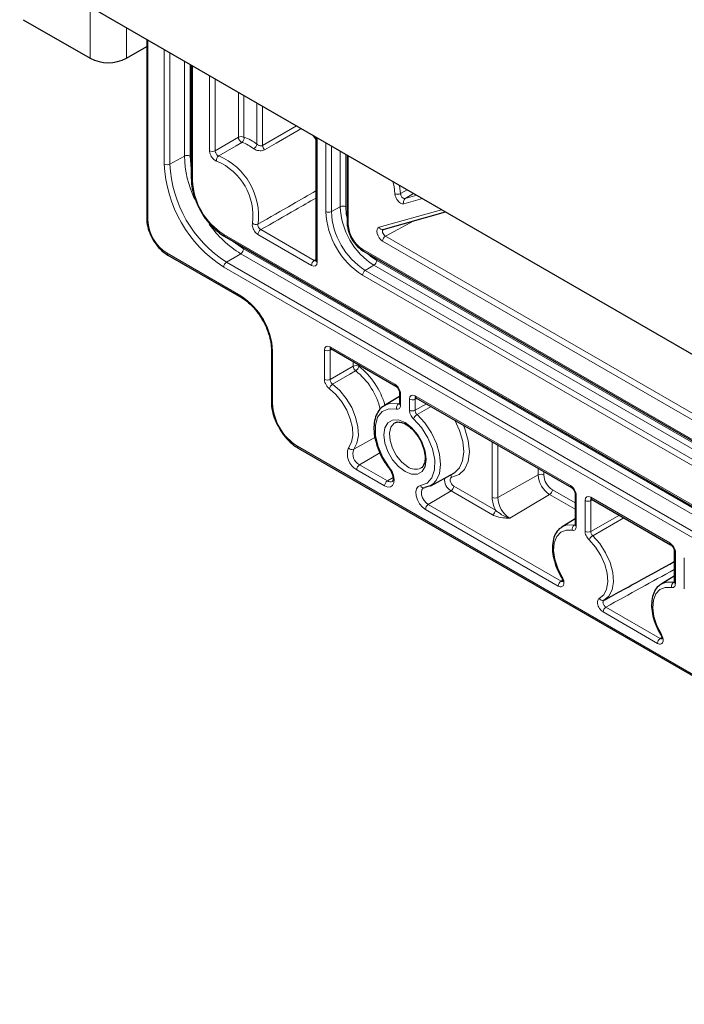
# Paper-space layout 'Blatt2' of a CAD drawing. Header units: millimetres. Extents: x 5 to 418, y 2 to 292.
# Tile 49 of 59: x 245 to 278, y 106 to 155. Entities that reach past the tile are written whole.
import ezdxf

# ---------------------------------------------------------------- set-up
doc = ezdxf.new("R2010")
doc.units = ezdxf.units.MM

psp = doc.layouts.new('Blatt2')

# ---------------------------------------------------------------- linework, layer by layer
at = {"color": 7, "linetype": 'Continuous', "lineweight": 25}
for p, q in [((296.896, 127.626), (245.135, 157.507)), ((245.314, 154.832), (248.652, 152.905)), ((251.475, 153.847), (251.475, 144.911)), ((250.462, 152.905), (251.475, 153.49)), ((253.701, 152.562), (253.701, 146.892)), ((259.924, 148.97), (259.924, 142.813)), ((261.479, 148.072), (261.479, 144.688)), ((263.277, 144.359), (266.387, 145.239)), ((255.359, 144.02), (310.796, 112.017)), ((252.531, 143.083), (256.208, 140.96)), ((262.289, 143.286), (303.867, 119.283)), ((257.698, 138.379), (257.698, 135.766)), ((260.671, 138.415), (263.906, 136.547)), ((264.089, 136.231), (264.089, 135.677)), ((264.089, 136.031), (263.337, 135.575)), ((264.914, 135.965), (272.674, 131.485)), ((264.916, 135.964), (264.914, 135.965)), ((263.337, 135.575), (263.378, 135.598)), ((259.036, 133.448), (307.119, 105.69)), ((265.65, 131.57), (266.8, 132.201)), ((272.857, 131.169), (272.857, 129.628)), ((273.682, 130.904), (277.624, 128.628)), ((273.685, 130.902), (273.682, 130.904)), ((272.857, 129.919), (272.207, 129.524)), ((272.185, 129.511), (272.207, 129.524)), ((277.807, 128.311), (277.807, 126.77)), ((277.807, 127.061), (277.156, 126.667)), ((277.135, 126.653), (277.156, 126.667)), ((274.319, 125.865), (275.028, 126.255))]:
    psp.add_line(p, q, dxfattribs=at)
at = {"color": 7, "linetype": 'Continuous', "lineweight": 18}
for p, q in [((248.652, 155.477), (248.652, 152.905)), ((250.462, 154.432), (250.462, 152.905)), ((251.534, 153.813), (251.534, 144.829)), ((252.35, 147.624), (252.35, 153.342)), ((252.631, 153.18), (252.631, 147.622)), ((253.355, 148.026), (253.355, 152.762)), ((253.636, 152.6), (253.636, 148.025)), ((253.76, 152.528), (253.76, 146.81)), ((254.613, 148.293), (254.613, 152.036)), ((254.893, 151.874), (254.893, 148.292)), ((256.05, 148.965), (256.05, 151.206)), ((256.33, 151.045), (256.33, 148.964)), ((256.978, 148.623), (256.978, 150.671)), ((257.258, 150.509), (257.258, 148.555)), ((257.258, 148.555), (258.958, 149.527)), ((254.893, 148.292), (256.05, 148.965)), ((259.982, 148.936), (259.982, 142.731)), ((260.411, 145.257), (260.411, 148.688)), ((260.692, 148.527), (260.692, 145.255)), ((253.355, 148.026), (252.631, 147.622)), ((261.128, 145.499), (261.128, 148.274)), ((261.409, 148.113), (261.409, 145.497)), ((261.538, 148.038), (261.538, 144.606)), ((264.145, 146.152), (264.47, 146.345)), ((264.798, 146.156), (264.371, 145.901)), ((264.371, 145.901), (264.954, 146.066)), ((261.128, 145.499), (260.692, 145.255)), ((265.239, 145.902), (264.316, 145.641)), ((254.388, 144.914), (254.188, 145.237)), ((263.081, 144.47), (266.194, 145.35)), ((264.809, 144.793), (263.389, 144.028)), ((255.318, 144.112), (310.755, 112.108)), ((259.699, 142.568), (257.028, 144.11)), ((257.167, 144.353), (259.838, 142.811)), ((263.389, 144.028), (281.607, 133.511)), ((281.468, 133.267), (263.25, 143.784)), ((252.489, 143.174), (256.166, 141.052)), ((256.169, 143.153), (255.457, 142.728)), ((311.606, 111.15), (256.169, 143.153)), ((256.308, 143.397), (311.745, 111.393)), ((262.247, 143.377), (303.825, 119.375)), ((255.457, 142.728), (310.894, 110.725)), ((259.838, 142.811), (259.924, 142.864)), ((262.816, 142.577), (262.386, 142.32)), ((304.393, 118.574), (262.816, 142.577)), ((262.954, 142.82), (304.532, 118.818)), ((310.755, 110.481), (255.318, 142.484)), ((303.825, 118.074), (262.247, 142.077)), ((262.386, 142.32), (303.964, 118.318)), ((257.756, 138.297), (257.756, 135.684)), ((260.347, 136.876), (260.347, 138.343)), ((260.716, 138.389), (260.628, 138.341)), ((260.628, 138.341), (260.628, 136.875)), ((260.63, 138.506), (263.865, 136.639)), ((261.784, 137.539), (261.784, 137.772)), ((262.064, 137.611), (262.064, 137.538)), ((260.628, 136.875), (261.784, 137.539)), ((264.148, 136.149), (264.148, 135.595)), ((264.044, 135.659), (264.089, 135.687)), ((264.59, 135.34), (264.59, 135.894)), ((264.958, 135.94), (264.87, 135.892)), ((264.87, 135.892), (264.87, 135.339)), ((264.87, 135.339), (265.437, 135.663)), ((264.873, 136.057), (272.633, 131.577)), ((265.674, 135.527), (264.971, 135.124)), ((262.866, 133.977), (261.807, 133.394)), ((268.716, 130.991), (268.716, 133.771)), ((258.995, 133.54), (307.078, 105.782)), ((263.112, 133.221), (262.097, 132.614)), ((268.996, 133.609), (268.996, 130.989)), ((263.349, 131.568), (261.958, 132.371)), ((262.097, 132.614), (263.488, 131.812)), ((271.016, 132.115), (271.016, 132.443)), ((271.296, 132.281), (271.296, 132.114)), ((263.772, 131.981), (263.488, 131.812)), ((271.016, 132.115), (268.996, 130.989)), ((266.664, 131.313), (265.527, 130.634)), ((268.741, 130.114), (266.664, 131.313)), ((266.803, 131.557), (268.88, 130.357)), ((271.723, 131.374), (272.857, 130.719)), ((271.584, 131.131), (269.599, 129.945)), ((272.857, 130.396), (271.584, 131.131)), ((272.916, 131.087), (272.916, 129.546)), ((273.358, 129.291), (273.358, 130.832)), ((273.727, 130.878), (273.638, 130.83)), ((273.638, 130.83), (273.638, 129.289)), ((273.641, 130.995), (277.583, 128.72)), ((272.019, 126.563), (265.388, 130.391)), ((265.527, 130.634), (272.157, 126.807)), ((273.638, 129.289), (275.065, 130.105)), ((275.296, 129.972), (273.736, 129.078)), ((272.815, 129.609), (272.857, 129.635)), ((277.865, 128.23), (277.865, 126.689)), ((278.308, 126.433), (278.308, 127.974)), ((272.157, 126.807), (272.236, 126.858)), ((277.765, 126.752), (277.807, 126.777)), ((274.394, 125.516), (277.107, 123.949)), ((276.968, 123.706), (274.255, 125.272)), ((277.107, 123.949), (277.186, 124.001))]:
    psp.add_line(p, q, dxfattribs=at)
at = {"color": 7, "linetype": 'Continuous', "lineweight": 18, "flags": 128}
for points in [[(259.191, 149.393), (259.088, 149.333), (257.938, 148.674), (257.358, 148.341)], [(259.924, 148.834), (259.91, 148.855), (259.762, 149.063)], [(256.223, 148.706), (255.936, 148.538), (255.069, 148.032)], [(253.636, 148.025), (253.687, 147.393), (253.701, 147.308)], [(263.865, 146.143), (263.818, 146.505), (263.755, 146.758)], [(264.09, 146.564), (264.094, 146.548), (264.145, 146.152)], [(261.409, 145.497), (261.438, 145.132), (261.479, 144.924)], [(255.719, 143.813), (255.786, 143.757), (256.308, 143.397)], [(262.493, 143.168), (262.653, 143.028), (262.954, 142.82)], [(261.904, 137.308), (261.617, 137.142), (260.75, 136.643)], [(260.75, 136.643), (261.11, 136.323), (261.436, 135.924), (261.706, 135.471), (261.904, 134.991), (262.017, 134.515), (262.038, 134.073), (261.967, 133.691), (261.807, 133.394)], [(261.549, 133.471), (261.694, 133.74), (261.758, 134.085), (261.739, 134.486), (261.636, 134.917), (261.457, 135.351), (261.213, 135.761), (260.918, 136.123), (260.592, 136.412)], [(263.378, 135.598), (263.66, 135.685), (264.044, 135.659)], [(263.945, 135.399), (263.554, 135.417), (263.231, 135.275), (263.002, 134.986), (262.887, 134.574), (262.894, 134.073), (263.024, 133.524), (263.266, 132.973), (263.599, 132.466)], [(264.369, 132.275), (264.041, 132.525), (263.745, 132.869), (263.511, 133.276), (263.36, 133.704), (263.308, 134.113), (263.36, 134.461), (263.511, 134.716), (263.745, 134.851), (264.041, 134.854), (264.369, 134.725), (264.696, 134.476), (264.992, 134.131), (265.227, 133.725), (265.377, 133.296), (265.429, 132.888), (265.377, 132.539), (265.227, 132.285), (264.992, 132.149), (264.696, 132.146), (264.369, 132.275)], [(263.855, 134.705), (263.834, 134.691), (263.668, 134.494), (263.594, 134.198), (263.619, 133.836), (263.741, 133.446), (263.946, 133.07), (264.212, 132.75), (264.51, 132.52)], [(265.138, 131.577), (265.471, 131.7), (265.713, 131.972), (265.843, 132.37), (265.851, 132.863), (265.735, 133.408), (265.506, 133.961), (265.183, 134.476), (264.792, 134.91)], [(264.971, 135.124), (265.355, 134.707), (265.683, 134.216), (265.933, 133.683), (266.09, 133.144), (266.143, 132.633), (266.089, 132.185), (265.93, 131.828), (265.738, 131.626)], [(266.858, 132.236), (267.082, 132.461), (267.243, 132.819), (267.299, 133.271), (267.247, 133.785), (267.091, 134.329), (266.851, 134.847)], [(267.28, 134.6), (267.354, 134.417), (267.523, 133.827), (267.579, 133.268), (267.518, 132.779), (267.344, 132.389), (267.068, 132.125), (266.708, 132.004)], [(263.599, 132.466), (263.719, 132.279), (263.8, 132.077), (263.834, 131.88), (263.817, 131.709), (263.751, 131.582), (263.643, 131.513), (263.504, 131.508), (263.349, 131.568)], [(263.583, 132.424), (263.582, 132.425), (263.582, 132.435), (263.588, 132.448), (263.599, 132.466)], [(266.708, 132.004), (266.663, 131.986), (266.632, 131.945), (266.62, 131.885), (266.626, 131.814), (266.651, 131.737), (266.692, 131.664), (266.744, 131.601), (266.803, 131.557)], [(265.388, 130.391), (265.233, 130.51), (265.094, 130.675), (264.986, 130.869), (264.92, 131.072), (264.903, 131.263), (264.937, 131.42), (265.018, 131.529), (265.138, 131.577)], [(265.287, 131.456), (265.265, 131.441), (265.207, 131.364), (265.183, 131.252), (265.195, 131.117), (265.242, 130.974), (265.319, 130.836), (265.417, 130.719), (265.527, 130.634)], [(272.72, 129.348), (272.404, 129.358), (272.137, 129.251), (271.937, 129.035), (271.817, 128.725), (271.785, 128.34), (271.844, 127.908), (271.99, 127.457), (272.212, 127.016)], [(272.207, 129.524), (272.466, 129.619), (272.815, 129.609)], [(274.062, 125.949), (274.284, 126.132), (274.429, 126.416), (274.488, 126.78), (274.457, 127.201), (274.337, 127.649), (274.137, 128.096), (273.87, 128.512), (273.554, 128.867)], [(273.736, 129.078), (274.085, 128.685), (274.38, 128.226), (274.601, 127.733), (274.734, 127.237), (274.768, 126.772), (274.703, 126.37), (274.543, 126.057), (274.297, 125.854)], [(277.67, 126.491), (277.354, 126.5), (277.087, 126.393), (276.886, 126.178), (276.767, 125.867), (276.735, 125.483), (276.794, 125.051), (276.939, 124.599), (277.162, 124.159)], [(277.156, 126.667), (277.416, 126.762), (277.765, 126.752)]]:
    psp.add_lwpolyline(points, dxfattribs=at)
at = {"color": 7, "linetype": 'Continuous', "lineweight": 25, "flags": 128}
for points in [[(266.8, 132.201), (266.828, 132.217), (266.858, 132.236)], [(265.738, 131.626), (265.679, 131.586), (265.35, 131.476)]]:
    psp.add_lwpolyline(points, dxfattribs=at)
at = {"color": 7, "linetype": 'Continuous', "lineweight": 25}
psp.add_arc((249.557, 154.652), 1.967, 242.612, 297.3927, dxfattribs=at)
at = {"color": 7, "linetype": 'Continuous', "lineweight": 18}
for centre, radius, start, end in [((256.188, 148.69), 0.308, 62.6565, 116.7662), ((256.352, 148.98), 0.303, 182.7752, 244.7758), ((256.073, 148.919), 0.261, 305.0749, 9.8104), ((255.639, 146.864), 2.21, 52.7373, 71.7965), ((255.587, 146.773), 2.035, 52.7373, 71.7965), ((256.631, 148.691), 0.353, 302.1766, 348.8505), ((257.58, 148.575), 0.322, 183.578, 226.4355), ((253.494, 147.751), 0.308, 62.6565, 116.7662), ((258.875, 148.19), 5.522, 181.6933, 204.8738), ((254.755, 148.567), 0.308, 242.6565, 296.7662), ((255.217, 147.821), 0.258, 125.1858, 190.5326), ((253.817, 145.044), 3.239, 352.7346, 67.2654), ((258.793, 147.917), 6.449, 182.6055, 237.3945), ((252.492, 147.898), 0.308, 242.6565, 296.7662), ((258.766, 147.902), 6.142, 182.6055, 237.3945), ((253.821, 145.047), 2.957, 352.7346, 67.2654), ((253.797, 146.899), 0.0961, 184.1293, 247.1908), ((257.142, 146.964), 3.386, 182.6055, 237.3945), ((263.996, 146.442), 0.326, 246.315, 297.2463), ((261.267, 145.224), 0.308, 62.6565, 116.7662), ((264.791, 145.665), 3.667, 182.6055, 237.3945), ((264.494, 145.739), 0.203, 127.3952, 208.9255), ((264.398, 145.438), 3.99, 182.6055, 237.3945), ((260.553, 145.53), 0.308, 242.6565, 296.7662), ((264.371, 145.423), 3.683, 182.6055, 237.3945), ((251.574, 144.919), 0.0988, 185.0787, 246.2415), ((253.608, 144.923), 2.076, 182.6055, 237.3945), ((259.056, 147.834), 5.5, 215.6879, 238.3358), ((256.922, 144.869), 0.258, 229.4703, 294.8101), ((261.578, 144.697), 0.0988, 185.0787, 246.2415), ((263.078, 144.676), 1.542, 182.6055, 237.3945), ((255.413, 144.1), 0.0961, 172.814, 235.8738), ((257.336, 144.095), 0.308, 123.2297, 177.3477), ((263.243, 144.528), 0.172, 199.726, 281.2718), ((263.558, 143.77), 0.308, 123.2297, 177.3477), ((252.587, 143.164), 0.0988, 173.763, 234.9248), ((256, 143.411), 0.308, 303.2297, 357.3477), ((262.346, 143.367), 0.0988, 173.763, 234.9248), ((255.626, 142.47), 0.308, 123.2297, 177.3477), ((260.007, 142.553), 0.308, 123.2297, 177.3477), ((260.022, 142.821), 0.0988, 185.0787, 246.2415), ((262.647, 142.834), 0.308, 303.2297, 357.3477), ((262.555, 142.062), 0.308, 123.2297, 177.3477), ((254.304, 138.14), 3.456, 2.6055, 57.3945), ((256.264, 141.041), 0.0988, 173.773, 234.8148), ((257.796, 138.388), 0.099, 185.5408, 246.1992), ((260.489, 138.617), 0.308, 242.6565, 296.7662), ((260.725, 138.494), 0.0961, 172.814, 235.8738), ((261.922, 137.264), 0.308, 62.6565, 116.7662), ((262.105, 137.56), 0.322, 183.6598, 231.5024), ((261.715, 137.61), 0.356, 302.1224, 348.3572), ((259.779, 134.6), 3.443, 12.9025, 51.8701), ((259.718, 134.562), 3.789, 15.7623, 51.7487), ((260.489, 137.15), 0.308, 242.6565, 296.7662), ((260.937, 136.345), 0.352, 122.1964, 169.0296), ((263.966, 136.629), 0.101, 174.5217, 233.3135), ((264.19, 136.241), 0.101, 186.7958, 245.4734), ((257.796, 135.775), 0.0988, 185.0787, 246.2415), ((260.445, 135.807), 2.691, 182.6055, 237.3945), ((264.19, 135.455), 0.251, 125.535, 192.8245), ((264.187, 135.686), 0.0988, 185.0787, 246.2415), ((264.731, 136.167), 0.308, 242.6565, 296.7662), ((264.971, 136.046), 0.0988, 173.763, 234.9248), ((264.731, 135.614), 0.308, 242.6565, 296.7662), ((265.196, 134.754), 0.433, 121.2343, 158.832), ((259.09, 133.528), 0.0961, 172.814, 235.8738), ((262.378, 133.153), 0.888, 159.0536, 241.7928), ((261.724, 133.59), 0.212, 214.1698, 292.8155), ((262.395, 133.169), 0.63, 159.0536, 241.7928), ((262.266, 132.357), 0.308, 123.2297, 177.3477), ((264.888, 133.021), 0.627, 232.9163, 295.2592), ((263.657, 131.554), 0.308, 123.2297, 177.3477), ((263.629, 131.998), 0.234, 232.832, 297.1177), ((266.997, 131.876), 0.654, 173.3356, 239.4162), ((266.525, 131.936), 0.195, 20.3644, 59.6391), ((271.154, 131.84), 0.308, 62.6565, 116.7662), ((272.249, 132.171), 1.235, 182.6055, 237.3945), ((272.222, 132.156), 0.927, 182.6055, 237.3945), ((265.288, 131.617), 0.155, 194.8501, 293.8111), ((266.495, 131.571), 0.308, 303.2297, 357.3477), ((271.415, 131.389), 0.308, 303.2297, 357.3477), ((272.734, 131.567), 0.101, 174.5217, 233.3135), ((270.177, 131.032), 1.462, 181.6123, 207.4564), ((268.857, 131.264), 0.308, 242.6565, 296.7662), ((270.305, 131.049), 1.31, 182.6055, 237.3945), ((272.958, 131.179), 0.101, 186.7958, 245.4734), ((273.499, 131.106), 0.308, 242.6565, 296.7662), ((273.739, 130.984), 0.0988, 173.763, 234.9248), ((265.696, 130.376), 0.308, 123.2297, 177.3477), ((268.572, 130.372), 0.308, 303.2297, 357.3477), ((272.96, 129.409), 0.247, 125.724, 194.0854), ((272.953, 129.635), 0.0961, 184.1293, 247.1908), ((273.499, 129.565), 0.308, 242.6565, 296.7662), ((273.969, 128.691), 0.452, 121.0988, 157.0169), ((277.684, 128.71), 0.101, 174.5217, 233.3135), ((277.903, 128.318), 0.0962, 184.3696, 247.1667), ((277.981, 127.707), 0.185, 160.1719, 199.8281), ((272.326, 126.549), 0.308, 123.2297, 177.3477), ((272.267, 126.908), 0.122, 117.1328, 134.5373), ((277.909, 126.551), 0.247, 125.724, 194.0854), ((277.903, 126.777), 0.0961, 184.1293, 247.1908), ((274.228, 126.021), 0.181, 203.6153, 292.5799), ((274.563, 125.258), 0.308, 123.2297, 177.3477), ((277.276, 123.692), 0.308, 123.2297, 177.3477), ((277.217, 124.051), 0.122, 117.1328, 134.5373)]:
    psp.add_arc(centre, radius, start, end, dxfattribs=at)
for centre, major_axis, ratio, start_param, end_param in [((263.25, 144.111), (-0.2, 0.346), 0.577911, 6.137275, 8.637768), ((263.392, 144.192), (-0.106, 0.17), 0.618802, 6.114113, 8.614605), ((259.699, 142.894), (-0.2, 0.347), 0.577206, 2.356428, 3.92692), ((259.841, 142.976), (-0.095, 0.176), 0.576503, 2.373814, 2.894058), ((260.63, 138.179), (-0.2, 0.347), 0.577206, 5.498021, 7.068512), ((260.771, 138.261), (-0.105, 0.17), 0.576506, 6.236414, 7.051126), ((263.865, 136.312), (-0.2, 0.346), 0.577557, 3.927224, 5.497716), ((264.873, 135.73), (-0.2, 0.347), 0.577206, 5.498021, 7.068512), ((265.014, 135.812), (-0.105, 0.17), 0.576506, 6.236414, 7.051126), ((272.633, 131.25), (-0.2, 0.346), 0.577557, 3.927224, 5.497716), ((273.641, 130.668), (-0.2, 0.347), 0.577206, 5.498021, 7.068512), ((273.782, 130.75), (-0.105, 0.17), 0.576506, 6.236461, 7.051126), ((277.583, 128.393), (-0.2, 0.346), 0.577557, 3.927224, 5.497716)]:
    psp.add_ellipse(centre, major_axis=major_axis, ratio=ratio, start_param=start_param, end_param=end_param, dxfattribs=at)
for points, knots in [([(257.258, 148.555), (257.241, 148.547), (257.206, 148.533), (257.141, 148.537), (257.076, 148.558), (257.019, 148.589), (256.989, 148.613), (256.978, 148.623)], [0, 0, 0, 0, 0.2027782, 0.4094177, 0.6251699, 0.8489869, 1, 1, 1, 1]), ([(254.613, 148.293), (254.614, 148.279), (254.615, 148.228), (254.638, 148.13), (254.695, 148.007), (254.775, 147.898), (254.869, 147.813), (254.932, 147.787), (254.964, 147.774)], [0, 0, 0, 0, 0.06967, 0.255708, 0.441732, 0.62779, 0.813896, 1, 1, 1, 1]), ([(255.069, 148.032), (255.053, 148.038), (255.02, 148.051), (254.973, 148.093), (254.933, 148.148), (254.905, 148.209), (254.894, 148.259), (254.894, 148.285), (254.893, 148.292)], [0, 0, 0, 0, 0.186154, 0.372243, 0.558252, 0.744242, 0.930303, 1, 1, 1, 1]), ([(256.819, 148.392), (256.841, 148.378), (256.895, 148.343), (257.004, 148.304), (257.132, 148.286), (257.257, 148.295), (257.324, 148.326), (257.358, 148.341)], [0, 0, 0, 0, 0.144317, 0.358435, 0.570674, 0.783468, 1, 1, 1, 1]), ([(257.03, 144.635), (257.607, 144.964), (258.572, 145.514), (259.536, 146.065), (259.924, 146.287)], [0, 0, 0, 0, 0.598363, 1, 1, 1, 1]), ([(264.316, 145.641), (264.289, 145.638), (264.234, 145.631), (264.137, 145.674), (264.043, 145.751), (263.96, 145.856), (263.898, 145.978), (263.871, 146.077), (263.866, 146.129), (263.865, 146.143)], [0, 0, 0, 0, 0.156956, 0.313916, 0.470801, 0.62761, 0.784404, 0.941251, 1, 1, 1, 1]), ([(264.371, 145.901), (264.357, 145.899), (264.328, 145.895), (264.279, 145.916), (264.231, 145.954), (264.19, 146.007), (264.16, 146.068), (264.147, 146.118), (264.146, 146.145), (264.145, 146.152)], [0, 0, 0, 0, 0.157057, 0.314013, 0.470819, 0.627537, 0.784294, 0.941202, 1, 1, 1, 1]), ([(259.924, 145.931), (259.582, 145.735), (258.664, 145.209), (257.745, 144.683), (257.167, 144.353)], [0, 0, 0, 0, 0.371589, 1, 1, 1, 1]), ([(256.754, 144.673), (256.751, 144.661), (256.743, 144.617), (256.747, 144.525), (256.784, 144.401), (256.848, 144.281), (256.933, 144.176), (256.997, 144.132), (257.028, 144.11)], [0, 0, 0, 0, 0.06967, 0.255708, 0.441732, 0.62779, 0.813896, 1, 1, 1, 1]), ([(257.167, 144.353), (257.151, 144.364), (257.119, 144.385), (257.076, 144.438), (257.043, 144.498), (257.026, 144.56), (257.024, 144.606), (257.029, 144.629), (257.03, 144.635)], [0, 0, 0, 0, 0.186154, 0.372243, 0.558252, 0.744242, 0.930303, 1, 1, 1, 1]), ([(260.347, 136.876), (260.347, 136.867), (260.348, 136.82), (260.367, 136.728), (260.421, 136.605), (260.498, 136.491), (260.561, 136.438), (260.592, 136.412)], [0, 0, 0, 0, 0.0599997, 0.29498, 0.5299667, 0.7649841, 1, 1, 1, 1]), ([(260.75, 136.643), (260.734, 136.656), (260.703, 136.682), (260.664, 136.739), (260.637, 136.8), (260.628, 136.847), (260.628, 136.87), (260.628, 136.875)], [0, 0, 0, 0, 0.235039, 0.470037, 0.704999, 0.939989, 1, 1, 1, 1]), ([(264.088, 135.661), (264.085, 135.66), (264.072, 135.653), (264.056, 135.656), (264.044, 135.659)], [0, 0, 0, 0, 0.254736, 1, 1, 1, 1]), ([(263.945, 135.399), (263.969, 135.396), (264.023, 135.389), (264.089, 135.421), (264.138, 135.49), (264.144, 135.56), (264.148, 135.595)], [0, 0, 0, 0, 0.211568, 0.474363, 0.737182, 1, 1, 1, 1]), ([(264.59, 135.34), (264.592, 135.309), (264.596, 135.241), (264.637, 135.123), (264.703, 135.003), (264.763, 134.941), (264.792, 134.91)], [0, 0, 0, 0, 0.211568, 0.474363, 0.737182, 1, 1, 1, 1]), ([(264.971, 135.124), (264.956, 135.139), (264.926, 135.17), (264.893, 135.23), (264.873, 135.289), (264.871, 135.323), (264.87, 135.339)], [0, 0, 0, 0, 0.262835, 0.525635, 0.788414, 1, 1, 1, 1]), ([(269.599, 129.945), (269.598, 129.945), (269.593, 129.947), (269.574, 129.953), (269.495, 129.979), (269.306, 130.058), (269.073, 130.19), (268.929, 130.315), (268.88, 130.357)], [0, 0, 0, 0, 0.004292, 0.019315, 0.073855, 0.312583, 0.765475, 1, 1, 1, 1]), ([(269.599, 129.945), (269.598, 129.945), (269.513, 129.95), (269.293, 129.965), (268.984, 130.003), (268.808, 130.083), (268.741, 130.114)], [0, 0, 0, 0, 0.003495, 0.278168, 0.724424, 1, 1, 1, 1]), ([(272.916, 129.546), (272.913, 129.511), (272.906, 129.441), (272.857, 129.372), (272.793, 129.34), (272.742, 129.346), (272.72, 129.348)], [0, 0, 0, 0, 0.268162, 0.536326, 0.804465, 1, 1, 1, 1]), ([(272.815, 129.609), (272.826, 129.607), (272.841, 129.604), (272.853, 129.61), (272.856, 129.612)], [0, 0, 0, 0, 0.730911, 1, 1, 1, 1]), ([(273.554, 128.867), (273.524, 128.899), (273.466, 128.962), (273.401, 129.083), (273.364, 129.197), (273.36, 129.263), (273.358, 129.291)], [0, 0, 0, 0, 0.268162, 0.536326, 0.804465, 1, 1, 1, 1]), ([(273.638, 129.289), (273.639, 129.275), (273.641, 129.242), (273.659, 129.185), (273.692, 129.125), (273.721, 129.093), (273.736, 129.078)], [0, 0, 0, 0, 0.195551, 0.463678, 0.731822, 1, 1, 1, 1]), ([(277.807, 127.395), (277.253, 127.088), (276.117, 126.461), (274.977, 125.836), (274.394, 125.516)], [0, 0, 0, 0, 0.488103, 1, 1, 1, 1]), ([(272.212, 127.016), (272.233, 126.976), (272.275, 126.897), (272.304, 126.772), (272.301, 126.662), (272.267, 126.577), (272.205, 126.529), (272.119, 126.517), (272.053, 126.548), (272.019, 126.563)], [0, 0, 0, 0, 0.141395, 0.282795, 0.424082, 0.565233, 0.706326, 0.847464, 1, 1, 1, 1]), ([(272.157, 126.807), (272.174, 126.799), (272.205, 126.783), (272.239, 126.784), (272.252, 126.795), (272.255, 126.798)], [0, 0, 0, 0, 0.450087, 0.866065, 1, 1, 1, 1]), ([(277.865, 126.689), (277.862, 126.654), (277.856, 126.584), (277.807, 126.515), (277.742, 126.483), (277.691, 126.489), (277.67, 126.491)], [0, 0, 0, 0, 0.268162, 0.536326, 0.804465, 1, 1, 1, 1]), ([(277.765, 126.752), (277.776, 126.75), (277.791, 126.747), (277.803, 126.753), (277.806, 126.754)], [0, 0, 0, 0, 0.730911, 1, 1, 1, 1]), ([(274.255, 125.272), (274.223, 125.294), (274.16, 125.338), (274.075, 125.443), (274.011, 125.563), (273.974, 125.688), (273.969, 125.802), (273.996, 125.898), (274.039, 125.931), (274.062, 125.949)], [0, 0, 0, 0, 0.141395, 0.282795, 0.424082, 0.565233, 0.706326, 0.847464, 1, 1, 1, 1]), ([(274.297, 125.854), (274.285, 125.845), (274.262, 125.828), (274.247, 125.779), (274.249, 125.721), (274.267, 125.659), (274.3, 125.599), (274.344, 125.547), (274.377, 125.526), (274.394, 125.516)], [0, 0, 0, 0, 0.152723, 0.293872, 0.434845, 0.575828, 0.717003, 0.858426, 1, 1, 1, 1]), ([(277.162, 124.159), (277.183, 124.119), (277.225, 124.039), (277.253, 123.915), (277.251, 123.805), (277.217, 123.72), (277.154, 123.671), (277.069, 123.66), (277.003, 123.69), (276.968, 123.706)], [0, 0, 0, 0, 0.141395, 0.282795, 0.424082, 0.565233, 0.706326, 0.847464, 1, 1, 1, 1]), ([(277.107, 123.949), (277.124, 123.941), (277.155, 123.926), (277.189, 123.926), (277.202, 123.938), (277.205, 123.941)], [0, 0, 0, 0, 0.450087, 0.866065, 1, 1, 1, 1])]:
    psp.add_open_spline(points, degree=3, knots=knots, dxfattribs=at)
at = {"color": 7, "linetype": 'Continuous', "lineweight": 25}
for points, knots in [([(253.701, 146.892), (253.704, 146.809), (253.711, 146.568), (253.797, 146.144), (253.964, 145.658), (254.131, 145.362), (254.208, 145.226)], [0, 0, 0, 0, 0.157126, 0.453674, 0.74975, 1, 1, 1, 1]), ([(254.208, 145.226), (254.221, 145.201), (254.318, 145.013), (254.562, 144.698), (254.92, 144.322), (255.196, 144.116), (255.341, 144.031), (255.359, 144.02)], [0, 0, 0, 0, 0.047221, 0.355473, 0.664495, 0.958774, 1, 1, 1, 1]), ([(251.475, 144.911), (251.478, 144.842), (251.486, 144.646), (251.572, 144.298), (251.754, 143.892), (252.006, 143.524), (252.274, 143.249), (252.457, 143.131), (252.531, 143.083)], [0, 0, 0, 0, 0.102287, 0.294078, 0.485454, 0.676763, 0.869059, 1, 1, 1, 1]), ([(261.479, 144.688), (261.482, 144.627), (261.49, 144.451), (261.578, 144.141), (261.759, 143.791), (262.003, 143.484), (262.194, 143.352), (262.289, 143.286)], [0, 0, 0, 0, 0.118534, 0.339334, 0.559757, 0.780942, 1, 1, 1, 1]), ([(259.924, 142.813), (259.923, 142.802), (259.921, 142.784), (259.921, 142.785), (259.921, 142.785)], [0, 0, 0, 0, 0.588062, 1, 1, 1, 1]), ([(256.208, 140.96), (256.268, 140.923), (256.443, 140.814), (256.732, 140.559), (257.012, 140.242), (257.149, 140.014), (257.198, 139.932)], [0, 0, 0, 0, 0.1675239, 0.4908011, 0.8159072, 1, 1, 1, 1]), ([(257.198, 139.932), (257.238, 139.87), (257.372, 139.666), (257.533, 139.284), (257.663, 138.831), (257.697, 138.533), (257.698, 138.393), (257.698, 138.379)], [0, 0, 0, 0, 0.125275, 0.413048, 0.699961, 0.969792, 1, 1, 1, 1]), ([(260.646, 138.426), (260.646, 138.426), (260.647, 138.426), (260.664, 138.418), (260.671, 138.415)], [0, 0, 0, 0, 0.52578, 1, 1, 1, 1]), ([(263.906, 136.547), (263.918, 136.539), (263.944, 136.523), (263.99, 136.474), (264.035, 136.411), (264.07, 136.337), (264.087, 136.272), (264.088, 136.243), (264.089, 136.231)], [0, 0, 0, 0, 0.1548436, 0.3180266, 0.4966268, 0.684093, 0.8697359, 1, 1, 1, 1]), ([(257.698, 135.766), (257.701, 135.69), (257.708, 135.472), (257.796, 135.087), (257.938, 134.703), (258.068, 134.493), (258.11, 134.425)], [0, 0, 0, 0, 0.1763314, 0.5082827, 0.8395869, 1, 1, 1, 1]), ([(264.088, 135.679), (264.088, 135.673), (264.089, 135.656), (264.085, 135.646), (264.086, 135.648), (264.086, 135.649)], [0, 0, 0, 0, 0.256505, 0.838027, 1, 1, 1, 1]), ([(264.888, 135.977), (264.889, 135.977), (264.89, 135.977), (264.906, 135.969), (264.914, 135.965)], [0, 0, 0, 0, 0.52578, 1, 1, 1, 1]), ([(263.394, 135.588), (263.342, 135.564), (263.186, 135.494), (263.004, 135.26), (262.857, 134.92), (262.802, 134.505), (262.837, 134.037), (262.963, 133.54), (263.173, 133.045), (263.395, 132.672), (263.543, 132.477), (263.583, 132.424)], [0, 0, 0, 0, 0.061028, 0.181976, 0.303624, 0.42997, 0.559805, 0.690336, 0.820575, 0.950667, 1, 1, 1, 1]), ([(263.862, 134.696), (263.887, 134.713), (263.954, 134.759), (264.122, 134.756), (264.369, 134.671), (264.641, 134.483), (264.906, 134.203), (265.131, 133.86), (265.292, 133.488), (265.374, 133.126), (265.374, 132.811), (265.297, 132.587), (265.225, 132.481), (265.163, 132.463), (265.153, 132.46)], [0, 0, 0, 0, 0.054008, 0.144967, 0.233128, 0.327232, 0.421345, 0.516135, 0.611174, 0.705623, 0.798757, 0.890656, 0.983518, 1, 1, 1, 1]), ([(258.11, 134.425), (258.152, 134.351), (258.275, 134.131), (258.546, 133.82), (258.823, 133.579), (258.99, 133.476), (259.036, 133.448)], [0, 0, 0, 0, 0.177315, 0.522261, 0.869018, 1, 1, 1, 1]), ([(263.583, 132.424), (263.608, 132.39), (263.668, 132.307), (263.739, 132.154), (263.779, 131.991), (263.776, 131.864), (263.749, 131.798), (263.74, 131.793), (263.735, 131.79)], [0, 0, 0, 0, 0.124556, 0.309307, 0.494239, 0.670681, 0.837443, 1, 1, 1, 1]), ([(272.674, 131.485), (272.687, 131.477), (272.712, 131.461), (272.759, 131.413), (272.803, 131.349), (272.838, 131.275), (272.855, 131.21), (272.857, 131.181), (272.857, 131.169)], [0, 0, 0, 0, 0.154844, 0.318027, 0.496627, 0.684093, 0.869736, 1, 1, 1, 1]), ([(273.656, 130.915), (273.657, 130.915), (273.658, 130.915), (273.674, 130.907), (273.682, 130.904)], [0, 0, 0, 0, 0.5257796, 1, 1, 1, 1]), ([(272.191, 129.495), (272.147, 129.471), (272.009, 129.395), (271.855, 129.156), (271.738, 128.812), (271.712, 128.397), (271.779, 127.937), (271.932, 127.454), (272.098, 127.148), (272.182, 126.995)], [0, 0, 0, 0, 0.066842, 0.213916, 0.363284, 0.519211, 0.678868, 0.838721, 1, 1, 1, 1]), ([(272.856, 129.629), (272.857, 129.625), (272.858, 129.608), (272.853, 129.597), (272.854, 129.599), (272.854, 129.6)], [0, 0, 0, 0, 0.192909, 0.778259, 1, 1, 1, 1]), ([(277.624, 128.628), (277.636, 128.62), (277.661, 128.603), (277.708, 128.555), (277.753, 128.491), (277.787, 128.418), (277.805, 128.353), (277.806, 128.323), (277.807, 128.311)], [0, 0, 0, 0, 0.154844, 0.318027, 0.496627, 0.684093, 0.869736, 1, 1, 1, 1]), ([(275.026, 126.254), (275.365, 126.44), (276.293, 126.95), (277.219, 127.461), (277.807, 127.786)], [0, 0, 0, 0, 0.364749, 1, 1, 1, 1]), ([(272.182, 126.994), (272.183, 126.994), (272.199, 126.971), (272.221, 126.918), (272.241, 126.851), (272.244, 126.803), (272.24, 126.779), (272.24, 126.78), (272.24, 126.78)], [0, 0, 0, 0, 0.007475, 0.251713, 0.492804, 0.690764, 0.874613, 1, 1, 1, 1]), ([(277.14, 126.637), (277.097, 126.614), (276.959, 126.538), (276.805, 126.299), (276.688, 125.955), (276.662, 125.539), (276.729, 125.079), (276.882, 124.596), (277.048, 124.291), (277.132, 124.137)], [0, 0, 0, 0, 0.066842, 0.213916, 0.363284, 0.519211, 0.678868, 0.838721, 1, 1, 1, 1]), ([(277.806, 126.772), (277.806, 126.768), (277.807, 126.751), (277.803, 126.74), (277.804, 126.742), (277.804, 126.742)], [0, 0, 0, 0, 0.192909, 0.778259, 1, 1, 1, 1]), ([(277.132, 124.137), (277.132, 124.136), (277.149, 124.114), (277.171, 124.06), (277.19, 123.993), (277.194, 123.945), (277.19, 123.922), (277.19, 123.923), (277.19, 123.923)], [0, 0, 0, 0, 0.007475, 0.251713, 0.492804, 0.690764, 0.874613, 1, 1, 1, 1])]:
    psp.add_open_spline(points, degree=3, knots=knots, dxfattribs=at)

doc.saveas('drawing.dxf')
